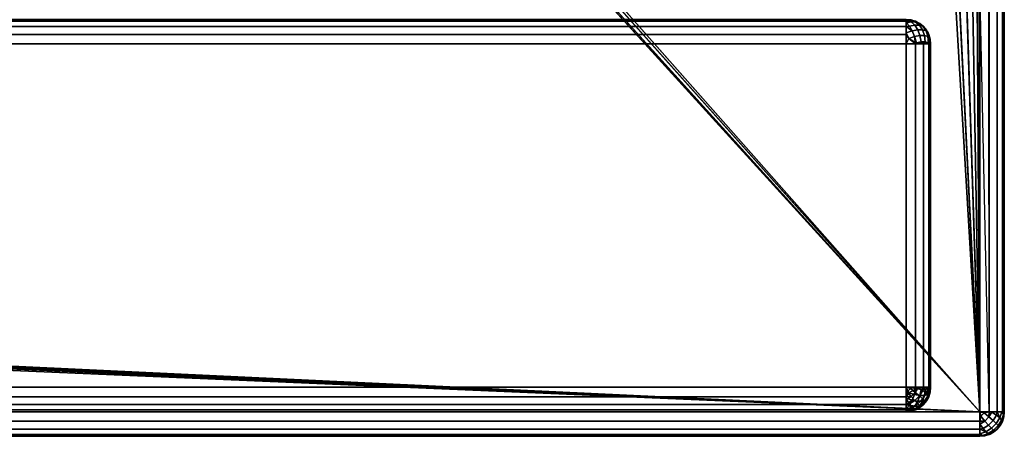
# Model space of a CAD drawing. Header units: millimetres. Extents: x -10 to 414, y -927 to 10.
# Tile 10 of 17: x 360 to 400, y -900 to -883. Entities that reach past the tile are written whole.
import ezdxf

# ---------------------------------------------------------------- set-up
doc = ezdxf.new("R2010")
doc.units = ezdxf.units.MM
doc.header["$MEASUREMENT"] = 0
for name, color, linetype, lineweight in [('0 Misc', 7, 'Continuous', 35), ('10 Raster Images', 7, 'Continuous', 35), ('5 Hatches', 7, 'Continuous', 35)]:
    doc.layers.add(name, color=color, linetype=linetype, lineweight=lineweight)

msp = doc.modelspace()

# ---------------------------------------------------------------- linework, layer by layer
at = {"layer": '0 Misc', "color": 160, "linetype": 'Continuous', "lineweight": 25}
for p, q in [((399, -1, 720), (399, -899, 720)), ((400, -1, 699), (400, -899, 699)), ((400, -899, 719), (400, -1, 719)), ((399, -899, 698), (16.988, -881.156, 698)), ((399, -899, 698), (17, -881, 698)), ((399, -899, 698), (398.988, -881.156, 698)), ((399, -899, 698), (399, -881, 698)), ((399, -899, 698), (16.707, -881.707, 698)), ((399, -899, 698), (16.891, -881.454, 698)), ((399, -899, 698), (383.293, -881.707, 698)), ((399, -899, 698), (398.707, -881.707, 698)), ((399, -899, 698), (398.891, -881.454, 698)), ((399, -899, 698), (2, -882, 698)), ((399, -899, 698), (16, -882, 698)), ((399, -899, 698), (16.156, -881.988, 698)), ((399, -899, 698), (16.454, -881.891, 698)), ((399, -899, 698), (383.546, -881.891, 698)), ((399, -899, 698), (383.844, -881.988, 698)), ((399, -899, 698), (384, -882, 698)), ((399, -899, 698), (398, -882, 698)), ((399, -899, 698), (398.156, -881.988, 698)), ((399, -899, 698), (398.454, -881.891, 698)), ((396, -884, 12.5), (4, -884, 12.5)), ((4, -884, 695), (396, -884, 695)), ((396, -898, 12.5), (396, -884, 12.5)), ((396, -884, 695), (396, -898, 695)), ((397, -898, 694), (397, -884, 694)), ((397, -884, 694), (397, -884, 13.5)), ((397, -884, 13.5), (397, -898, 13.5)), ((4, -898, 12.5), (396, -898, 12.5)), ((396, -898, 695), (4, -898, 695)), ((397, -898, 13.5), (397, -898, 694)), ((1, -899, 698), (399, -899, 698)), ((399, -899, 720), (1, -899, 720)), ((396, -899, 13.5), (4, -899, 13.5)), ((4, -899, 694), (396, -899, 694)), ((195, -899, 579), (396, -899, 694)), ((200, -899, 259), (396, -899, 694)), ((201.359, -899, 258.785), (396, -899, 694)), ((202.585, -899, 258.16), (396, -899, 694)), ((202.585, -899, 571.84), (396, -899, 694)), ((203.558, -899, 257.187), (396, -899, 694)), ((203.558, -899, 572.813), (396, -899, 694)), ((203.951, -899, 256.534), (396, -899, 694)), ((203.951, -899, 573.466), (396, -899, 694)), ((204.283, -899, 255.779), (396, -899, 694)), ((204.495, -899, 574.81), (396, -899, 694)), ((204.554, -899, 255), (396, -899, 13.5)), ((204.554, -899, 255), (396, -899, 694)), ((205, -899, 578), (396, -899, 694)), ((205, -899, 579), (396, -899, 694)), ((396, -899, 694), (396, -899, 13.5)), ((400, -899, 699), (400, -899, 719)), ((1, -900, 719), (399, -900, 719)), ((399, -900, 699), (1, -900, 699)), ((399, -900, 719), (399, -900, 699))]:
    msp.add_line(p, q, dxfattribs=at).dxf.unprotected_set("ltscale", 0)
at = {"layer": '0 Misc', "color": 160, "linetype": 'Continuous', "lineweight": 25, "extrusion": (-1, 0, 0)}
for centre, start, end in [((884, 694, -396), 90, 180), ((898, 694, -396), 0, 90), ((899, 699, -399), 270, 0), ((899, 719, -399), 0, 90)]:
    msp.add_arc(centre, 1, start, end, dxfattribs=at).dxf.unprotected_set("ltscale", 0)
at = {"layer": '0 Misc', "color": 160, "linetype": 'Continuous', "lineweight": 25, "extrusion": (0, 0, -1)}
for centre, start, end in [((-396, -884, -694), 90, 180), ((-396, -898, -694), 180, 270), ((-399, -899, -699), 180, 270)]:
    msp.add_arc(centre, 1, start, end, dxfattribs=at).dxf.unprotected_set("ltscale", 0)
at = {"layer": '0 Misc', "color": 160, "linetype": 'Continuous', "lineweight": 25}
for centre, start, end in [((396, -884, 13.5), 0, 90), ((396, -898, 13.5), 270, 0), ((399, -899, 719), 270, 0)]:
    msp.add_arc(centre, 1, start, end, dxfattribs=at).dxf.unprotected_set("ltscale", 0)
at = {"layer": '0 Misc', "color": 160, "linetype": 'Continuous', "lineweight": 25, "extrusion": (-1, 0, 5.68434e-14)}
for centre, start, end in [((884, 13.5, -396), 180, 270), ((898, 13.5, -396), 270, 0)]:
    msp.add_arc(centre, 1, start, end, dxfattribs=at).dxf.unprotected_set("ltscale", 0)
at = {"layer": '0 Misc', "color": 160, "linetype": 'Continuous', "lineweight": 25, "extrusion": (0, 1, 0)}
for centre, start, end in [((-396, 13.5, -884), 180, 270), ((-396, 694, -884), 90, 180), ((-399, 699, -899), 180, 270), ((-399, 719, -899), 90, 180)]:
    msp.add_arc(centre, 1, start, end, dxfattribs=at).dxf.unprotected_set("ltscale", 0)
at = {"layer": '0 Misc', "color": 160, "linetype": 'Continuous', "lineweight": 25, "extrusion": (0, -1, 0)}
for centre, start, end in [((396, 13.5, 898), 270, 0), ((396, 694, 898), 0, 90)]:
    msp.add_arc(centre, 1, start, end, dxfattribs=at).dxf.unprotected_set("ltscale", 0)
at = {"layer": '0 Misc', "color": 7, "lineweight": 25}
for points, invisible_edges in [([(399, -1, 698), (399.383, -899, 698.076), (399, -2, 698)], 1), ([(399, -1, 698), (399.383, -1, 698.076), (399.383, -899, 698.076)], 12), ([(399, -1, 720), (399.383, -899, 719.924), (399.383, -1, 719.924)], 1), ([(399, -1, 720), (399, -899, 720), (399.383, -899, 719.924)], 12), ([(399.383, -899, 698.076), (399.707, -1, 698.293), (399.707, -899, 698.293)], 1), ([(399.383, -899, 698.076), (399.383, -1, 698.076), (399.707, -1, 698.293)], 12), ([(399.383, -1, 719.924), (399.707, -899, 719.707), (399.707, -1, 719.707)], 1), ([(399.383, -1, 719.924), (399.383, -899, 719.924), (399.707, -899, 719.707)], 12), ([(399.924, -1, 698.617), (399.707, -899, 698.293), (399.707, -1, 698.293)], 1), ([(399.924, -1, 698.617), (399.924, -899, 698.617), (399.707, -899, 698.293)], 12), ([(399.707, -1, 719.707), (399.924, -899, 719.383), (399.924, -1, 719.383)], 1), ([(399.707, -1, 719.707), (399.707, -899, 719.707), (399.924, -899, 719.383)], 12), ([(400, -1, 699), (399.924, -899, 698.617), (399.924, -1, 698.617)], 1), ([(400, -1, 699), (400, -899, 699), (399.924, -899, 698.617)], 12), ([(400, -899, 719), (399.924, -1, 719.383), (399.924, -899, 719.383)], 1), ([(400, -899, 719), (400, -1, 719), (399.924, -1, 719.383)], 12), ([(400, -899, 719), (400, -1, 699), (400, -1, 719)], 1), ([(400, -899, 719), (400, -899, 699), (400, -1, 699)], 12), ([(399.383, -899, 698.076), (399, -881, 698), (399, -2, 698)], 12), ([(399.383, -899, 698.076), (399, -899, 698), (399, -881, 698)], 12), ([(396, -883, 694), (4, -883.076, 694.383), (396, -883.076, 694.383)], 1), ([(396, -883, 694), (4, -883, 694), (4, -883.076, 694.383)], 12), ([(4, -883, 13.5), (396, -883.076, 13.117), (4, -883.076, 13.117)], 1), ([(4, -883, 13.5), (396, -883, 13.5), (396, -883.076, 13.117)], 12), ([(396, -883, 13.5), (396.383, -883.076, 694), (396.383, -883.076, 13.5)], 1), ([(396, -883, 13.5), (396, -883, 694), (396.383, -883.076, 694)], 12), ([(4, -883.293, 694.707), (396, -883.076, 694.383), (4, -883.076, 694.383)], 1), ([(4, -883.293, 694.707), (396, -883.293, 694.707), (396, -883.076, 694.383)], 12), ([(396, -883.293, 12.793), (4, -883.076, 13.117), (396, -883.076, 13.117)], 1), ([(396, -883.293, 12.793), (4, -883.293, 12.793), (4, -883.076, 13.117)], 12), ([(4, -883.617, 694.924), (396, -883.293, 694.707), (4, -883.293, 694.707)], 1), ([(4, -883.617, 694.924), (396, -883.617, 694.924), (396, -883.293, 694.707)], 12), ([(396, -883.617, 12.576), (4, -883.293, 12.793), (396, -883.293, 12.793)], 1), ([(396, -883.617, 12.576), (4, -883.617, 12.576), (4, -883.293, 12.793)], 12), ([(396.01, -883.133, 694.498), (396.354, -883.236, 694.54), (396.208, -883.096, 694.375)], 1), ([(396.208, -883.096, 13.125), (396.134, -883.277, 12.822), (396.01, -883.133, 13.002)], 1), ([(396.01, -883.133, 694.498), (396.134, -883.277, 694.678), (396.354, -883.236, 694.54)], 12), ([(396.375, -883.096, 694.208), (396.048, -883.018, 694.184), (396.208, -883.096, 694.375)], 1), ([(396.375, -883.096, 694.208), (396.184, -883.018, 694.048), (396.048, -883.018, 694.184)], 12), ([(396.208, -883.096, 13.125), (396.048, -883.018, 13.316), (396.184, -883.018, 13.452)], 12), ([(396.208, -883.096, 13.125), (396.354, -883.236, 12.96), (396.134, -883.277, 12.822)], 12), ([(396.134, -883.277, 694.678), (396.476, -883.428, 694.668), (396.354, -883.236, 694.54)], 1), ([(396.354, -883.236, 12.96), (396.248, -883.47, 12.689), (396.134, -883.277, 12.822)], 1), ([(396.134, -883.277, 694.678), (396.248, -883.47, 694.811), (396.476, -883.428, 694.668)], 12), ([(396.208, -883.096, 13.125), (396.184, -883.018, 13.452), (396.375, -883.096, 13.292)], 1), ([(396.375, -883.096, 694.208), (396.208, -883.096, 694.375), (396.354, -883.236, 694.54)], 12), ([(396.208, -883.096, 13.125), (396.54, -883.236, 13.146), (396.354, -883.236, 12.96)], 1), ([(396.208, -883.096, 13.125), (396.375, -883.096, 13.292), (396.54, -883.236, 13.146)], 12), ([(396.354, -883.236, 12.96), (396.476, -883.428, 12.832), (396.248, -883.47, 12.689)], 12), ([(396.375, -883.096, 694.208), (396.354, -883.236, 694.54), (396.54, -883.236, 694.354)], 1), ([(396.54, -883.236, 694.354), (396.354, -883.236, 694.54), (396.476, -883.428, 694.668)], 12), ([(396.354, -883.236, 12.96), (396.668, -883.428, 13.024), (396.476, -883.428, 12.832)], 1), ([(396.354, -883.236, 12.96), (396.54, -883.236, 13.146), (396.668, -883.428, 13.024)], 12), ([(396.375, -883.096, 694.208), (396.678, -883.277, 694.134), (396.498, -883.133, 694.01)], 1), ([(396.375, -883.096, 694.208), (396.54, -883.236, 694.354), (396.678, -883.277, 694.134)], 12), ([(396.498, -883.133, 13.489), (396.54, -883.236, 13.146), (396.375, -883.096, 13.292)], 1), ([(396.707, -883.293, 694), (396.383, -883.076, 13.5), (396.383, -883.076, 694)], 1), ([(396.707, -883.293, 694), (396.707, -883.293, 13.5), (396.383, -883.076, 13.5)], 12), ([(396.54, -883.236, 694.354), (396.476, -883.428, 694.668), (396.668, -883.428, 694.476)], 1), ([(396.498, -883.133, 13.489), (396.678, -883.277, 13.366), (396.54, -883.236, 13.146)], 12), ([(396.54, -883.236, 694.354), (396.811, -883.47, 694.248), (396.678, -883.277, 694.134)], 1), ([(396.54, -883.236, 694.354), (396.668, -883.428, 694.476), (396.811, -883.47, 694.248)], 12), ([(396.678, -883.277, 13.366), (396.668, -883.428, 13.024), (396.54, -883.236, 13.146)], 1), ([(396.678, -883.277, 13.366), (396.811, -883.47, 13.252), (396.668, -883.428, 13.024)], 12), ([(396.924, -883.617, 694), (396.707, -883.293, 13.5), (396.707, -883.293, 694)], 1), ([(396.924, -883.617, 694), (396.924, -883.617, 13.5), (396.707, -883.293, 13.5)], 12), ([(4, -884, 695), (396, -883.617, 694.924), (4, -883.617, 694.924)], 1), ([(4, -884, 695), (396, -884, 695), (396, -883.617, 694.924)], 12), ([(396, -884, 12.5), (4, -883.617, 12.576), (396, -883.617, 12.576)], 1), ([(396, -884, 12.5), (4, -884, 12.5), (4, -883.617, 12.576)], 12), ([(396.345, -883.7, 694.889), (396.248, -883.47, 694.811), (396.002, -883.552, 694.894)], 12), ([(396.248, -883.47, 12.689), (396.107, -883.779, 12.531), (396.002, -883.552, 12.606)], 1), ([(396.345, -883.7, 694.889), (396.002, -883.552, 694.894), (396.107, -883.779, 694.969)], 1), ([(396.248, -883.47, 12.689), (396.345, -883.7, 12.611), (396.107, -883.779, 12.531)], 12), ([(396.248, -883.47, 694.811), (396.565, -883.659, 694.751), (396.476, -883.428, 694.668)], 1), ([(396.248, -883.47, 12.689), (396.476, -883.428, 12.832), (396.565, -883.659, 12.749)], 12), ([(396.248, -883.47, 694.811), (396.345, -883.7, 694.889), (396.565, -883.659, 694.751)], 12), ([(396.248, -883.47, 12.689), (396.565, -883.659, 12.749), (396.345, -883.7, 12.611)], 1), ([(396.616, -883.913, 694.783), (396.565, -883.659, 694.751), (396.345, -883.7, 694.889)], 12), ([(396.419, -883.95, 12.593), (396.345, -883.7, 12.611), (396.565, -883.659, 12.749)], 12), ([(396.616, -883.913, 694.783), (396.345, -883.7, 694.889), (396.419, -883.95, 694.907)], 1), ([(396.419, -883.95, 12.593), (396.565, -883.659, 12.749), (396.616, -883.913, 12.717)], 1), ([(396.565, -883.659, 694.751), (396.668, -883.428, 694.476), (396.476, -883.428, 694.668)], 1), ([(396.751, -883.659, 12.935), (396.476, -883.428, 12.832), (396.668, -883.428, 13.024)], 1), ([(396.751, -883.659, 12.935), (396.565, -883.659, 12.749), (396.476, -883.428, 12.832)], 12), ([(396.565, -883.659, 694.751), (396.751, -883.659, 694.565), (396.668, -883.428, 694.476)], 12), ([(396.565, -883.659, 694.751), (396.783, -883.913, 694.616), (396.751, -883.659, 694.565)], 1), ([(396.565, -883.659, 694.751), (396.616, -883.913, 694.783), (396.783, -883.913, 694.616)], 12), ([(396.751, -883.659, 12.935), (396.616, -883.913, 12.717), (396.565, -883.659, 12.749)], 1), ([(396.751, -883.659, 12.935), (396.783, -883.913, 12.884), (396.616, -883.913, 12.717)], 12), ([(396.811, -883.47, 694.248), (396.668, -883.428, 694.476), (396.751, -883.659, 694.565)], 12), ([(396.811, -883.47, 13.252), (396.751, -883.659, 12.935), (396.668, -883.428, 13.024)], 1), ([(396.811, -883.47, 694.248), (396.751, -883.659, 694.565), (396.889, -883.7, 694.345)], 1), ([(396.811, -883.47, 13.252), (396.889, -883.7, 13.155), (396.751, -883.659, 12.935)], 12), ([(396.907, -883.95, 694.419), (396.751, -883.659, 694.565), (396.783, -883.913, 694.616)], 1), ([(396.907, -883.95, 694.419), (396.889, -883.7, 694.345), (396.751, -883.659, 694.565)], 12), ([(396.783, -883.913, 12.884), (396.751, -883.659, 12.935), (396.889, -883.7, 13.155)], 12), ([(396.783, -883.913, 12.884), (396.889, -883.7, 13.155), (396.907, -883.95, 13.081)], 1), ([(396.811, -883.47, 694.248), (396.969, -883.779, 694.107), (396.894, -883.552, 694.002)], 1), ([(396.811, -883.47, 694.248), (396.889, -883.7, 694.345), (396.969, -883.779, 694.107)], 12), ([(396.889, -883.7, 13.155), (396.811, -883.47, 13.252), (396.894, -883.552, 13.498)], 12), ([(396.889, -883.7, 13.155), (396.894, -883.552, 13.498), (396.969, -883.779, 13.393)], 1), ([(397, -884, 694), (396.924, -883.617, 13.5), (396.924, -883.617, 694)], 1), ([(397, -884, 694), (397, -884, 13.5), (396.924, -883.617, 13.5)], 12), ([(4, -898, 12.5), (396, -884, 12.5), (396, -898, 12.5)], 1), ([(4, -898, 12.5), (4, -884, 12.5), (396, -884, 12.5)], 12), ([(396, -898, 695), (4, -884, 695), (4, -898, 695)], 1), ([(396, -898, 695), (396, -884, 695), (4, -884, 695)], 12), ([(396, -898, 12.5), (396.383, -884, 12.576), (396.383, -898, 12.576)], 1), ([(396, -898, 12.5), (396, -884, 12.5), (396.383, -884, 12.576)], 12), ([(396, -884, 695), (396.383, -898, 694.924), (396.383, -884, 694.924)], 1), ([(396, -884, 695), (396, -898, 695), (396.383, -898, 694.924)], 12), ([(396.383, -898, 12.576), (396.707, -884, 12.793), (396.707, -898, 12.793)], 1), ([(396.383, -898, 12.576), (396.383, -884, 12.576), (396.707, -884, 12.793)], 12), ([(396.707, -898, 694.707), (396.383, -884, 694.924), (396.383, -898, 694.924)], 1), ([(396.707, -898, 694.707), (396.707, -884, 694.707), (396.383, -884, 694.924)], 12), ([(396.707, -898, 12.793), (396.924, -884, 13.117), (396.924, -898, 13.117)], 1), ([(396.707, -898, 12.793), (396.707, -884, 12.793), (396.924, -884, 13.117)], 12), ([(396.924, -898, 694.383), (396.707, -884, 694.707), (396.707, -898, 694.707)], 1), ([(396.924, -898, 694.383), (396.924, -884, 694.383), (396.707, -884, 694.707)], 12), ([(397, -884, 13.5), (396.924, -898, 13.117), (396.924, -884, 13.117)], 1), ([(397, -884, 13.5), (397, -898, 13.5), (396.924, -898, 13.117)], 12), ([(397, -898, 694), (396.924, -884, 694.383), (396.924, -898, 694.383)], 1), ([(397, -898, 694), (397, -884, 694), (396.924, -884, 694.383)], 12), ([(397, -898, 13.5), (397, -884, 694), (397, -898, 694)], 1), ([(397, -898, 13.5), (397, -884, 13.5), (397, -884, 694)], 12), ([(396, -898, 695), (4, -898.383, 694.924), (396, -898.383, 694.924)], 1), ([(396, -898, 695), (4, -898, 695), (4, -898.383, 694.924)], 12), ([(4, -898, 12.5), (396, -898.383, 12.576), (4, -898.383, 12.576)], 1), ([(4, -898, 12.5), (396, -898, 12.5), (396, -898.383, 12.576)], 12), ([(396.248, -898.53, 694.811), (396.107, -898.221, 694.969), (396.002, -898.448, 694.894)], 1), ([(396.208, -898.375, 12.596), (396.048, -898.184, 12.518), (396.184, -898.048, 12.518)], 12), ([(396.248, -898.53, 694.811), (396.345, -898.3, 694.889), (396.107, -898.221, 694.969)], 12), ([(396.208, -898.375, 12.596), (396.184, -898.048, 12.518), (396.375, -898.208, 12.596)], 1), ([(396.354, -898.54, 12.736), (396.208, -898.375, 12.596), (396.375, -898.208, 12.596)], 12), ([(396.419, -898.05, 694.907), (396.345, -898.3, 694.889), (396.565, -898.341, 694.751)], 12), ([(396.354, -898.54, 12.736), (396.375, -898.208, 12.596), (396.54, -898.354, 12.736)], 1), ([(396.54, -898.354, 12.736), (396.375, -898.208, 12.596), (396.498, -898.01, 12.633)], 12), ([(396.419, -898.05, 694.907), (396.565, -898.341, 694.751), (396.616, -898.087, 694.783)], 1), ([(396.54, -898.354, 12.736), (396.498, -898.01, 12.633), (396.678, -898.134, 12.777)], 1), ([(396.668, -898.476, 12.928), (396.54, -898.354, 12.736), (396.678, -898.134, 12.777)], 12), ([(396.616, -898.087, 694.783), (396.565, -898.341, 694.751), (396.751, -898.341, 694.565)], 12), ([(396.616, -898.087, 694.783), (396.751, -898.341, 694.565), (396.783, -898.087, 694.616)], 1), ([(396.668, -898.476, 12.928), (396.678, -898.134, 12.777), (396.811, -898.248, 12.97)], 1), ([(396.783, -898.087, 694.616), (396.751, -898.341, 694.565), (396.889, -898.3, 694.345)], 12), ([(396.783, -898.087, 694.616), (396.889, -898.3, 694.345), (396.907, -898.05, 694.419)], 1), ([(396.894, -898.002, 13.052), (396.889, -898.345, 13.2), (396.811, -898.248, 12.97)], 1), ([(396.894, -898.002, 13.052), (396.969, -898.107, 13.279), (396.889, -898.345, 13.2)], 12), ([(396.894, -898.448, 694.002), (396.969, -898.221, 694.107), (396.889, -898.3, 694.345)], 12), ([(397, -898, 13.5), (396.924, -898.383, 694), (396.924, -898.383, 13.5)], 1), ([(397, -898, 13.5), (397, -898, 694), (396.924, -898.383, 694)], 12), ([(4, -898.707, 694.707), (396, -898.383, 694.924), (4, -898.383, 694.924)], 1), ([(4, -898.707, 694.707), (396, -898.707, 694.707), (396, -898.383, 694.924)], 12), ([(396, -898.707, 12.793), (4, -898.383, 12.576), (396, -898.383, 12.576)], 1), ([(396, -898.707, 12.793), (4, -898.707, 12.793), (4, -898.383, 12.576)], 12), ([(396.208, -898.375, 12.596), (396.134, -898.678, 12.777), (396.01, -898.498, 12.633)], 1), ([(396.208, -898.375, 12.596), (396.354, -898.54, 12.736), (396.134, -898.678, 12.777)], 12), ([(396.248, -898.53, 694.811), (396.134, -898.723, 694.678), (396.354, -898.764, 694.54)], 12), ([(396.354, -898.54, 12.736), (396.248, -898.811, 12.97), (396.134, -898.678, 12.777)], 1), ([(396.565, -898.341, 694.751), (396.345, -898.3, 694.889), (396.248, -898.53, 694.811)], 12), ([(396.565, -898.341, 694.751), (396.248, -898.53, 694.811), (396.476, -898.572, 694.668)], 1), ([(396.248, -898.53, 694.811), (396.354, -898.764, 694.54), (396.476, -898.572, 694.668)], 1), ([(396.354, -898.54, 12.736), (396.476, -898.668, 12.928), (396.248, -898.811, 12.97)], 12), ([(396.476, -898.668, 12.928), (396.354, -898.54, 12.736), (396.54, -898.354, 12.736)], 12), ([(396.354, -898.764, 694.54), (396.668, -898.572, 694.476), (396.476, -898.572, 694.668)], 1), ([(396.354, -898.764, 694.54), (396.54, -898.764, 694.354), (396.668, -898.572, 694.476)], 12), ([(396.751, -898.341, 694.565), (396.476, -898.572, 694.668), (396.668, -898.572, 694.476)], 1), ([(396.751, -898.341, 694.565), (396.565, -898.341, 694.751), (396.476, -898.572, 694.668)], 12), ([(396.476, -898.668, 12.928), (396.54, -898.354, 12.736), (396.668, -898.476, 12.928)], 1), ([(396.565, -898.751, 13.159), (396.476, -898.668, 12.928), (396.668, -898.476, 12.928)], 12), ([(396.678, -898.723, 694.134), (396.668, -898.572, 694.476), (396.54, -898.764, 694.354)], 1), ([(396.565, -898.751, 13.159), (396.668, -898.476, 12.928), (396.751, -898.565, 13.159)], 1), ([(396.751, -898.565, 13.159), (396.616, -898.783, 13.413), (396.565, -898.751, 13.159)], 1), ([(396.751, -898.565, 13.159), (396.783, -898.616, 13.413), (396.616, -898.783, 13.413)], 12), ([(396.668, -898.476, 12.928), (396.811, -898.248, 12.97), (396.889, -898.345, 13.2)], 12), ([(396.668, -898.572, 694.476), (396.889, -898.3, 694.345), (396.751, -898.341, 694.565)], 1), ([(396.668, -898.572, 694.476), (396.811, -898.53, 694.248), (396.889, -898.3, 694.345)], 12), ([(396.668, -898.476, 12.928), (396.889, -898.345, 13.2), (396.751, -898.565, 13.159)], 1), ([(396.678, -898.723, 694.134), (396.811, -898.53, 694.248), (396.668, -898.572, 694.476)], 12), ([(396.707, -898.707, 694), (396.924, -898.383, 13.5), (396.924, -898.383, 694)], 1), ([(396.707, -898.707, 694), (396.707, -898.707, 13.5), (396.924, -898.383, 13.5)], 12), ([(396.889, -898.345, 13.2), (396.783, -898.616, 13.413), (396.751, -898.565, 13.159)], 1), ([(396.889, -898.345, 13.2), (396.907, -898.419, 13.45), (396.783, -898.616, 13.413)], 12), ([(396.894, -898.448, 694.002), (396.889, -898.3, 694.345), (396.811, -898.53, 694.248)], 1), ([(1, -899, 698), (399, -899.383, 698.076), (1, -899.383, 698.076)], 1), ([(1, -899, 698), (399, -899, 698), (399, -899.383, 698.076)], 12), ([(399, -899, 720), (1, -899.383, 719.924), (399, -899.383, 719.924)], 1), ([(399, -899, 720), (1, -899, 720), (1, -899.383, 719.924)], 12), ([(4, -898.924, 694.383), (396, -898.707, 694.707), (4, -898.707, 694.707)], 1), ([(4, -898.924, 694.383), (396, -898.924, 694.383), (396, -898.707, 694.707)], 12), ([(396, -898.924, 13.117), (4, -898.707, 12.793), (396, -898.707, 12.793)], 1), ([(396, -898.924, 13.117), (4, -898.924, 13.117), (4, -898.707, 12.793)], 12), ([(4, -899, 694), (396, -898.924, 694.383), (4, -898.924, 694.383)], 1), ([(4, -899, 694), (396, -899, 694), (396, -898.924, 694.383)], 12), ([(396, -899, 13.5), (4, -898.924, 13.117), (396, -898.924, 13.117)], 1), ([(396, -899, 13.5), (4, -899, 13.5), (4, -898.924, 13.117)], 12), ([(396, -899, 694), (396.383, -898.924, 13.5), (396.383, -898.924, 694)], 1), ([(396, -899, 694), (396, -899, 13.5), (396.383, -898.924, 13.5)], 12), ([(396.248, -898.811, 12.97), (396.107, -898.969, 13.279), (396.002, -898.894, 13.052)], 1), ([(396.208, -898.904, 694.375), (396.134, -898.723, 694.678), (396.01, -898.867, 694.498)], 1), ([(396.208, -898.904, 694.375), (396.048, -898.982, 694.184), (396.184, -898.982, 694.048)], 12), ([(396.248, -898.811, 12.97), (396.345, -898.889, 13.2), (396.107, -898.969, 13.279)], 12), ([(396.208, -898.904, 694.375), (396.354, -898.764, 694.54), (396.134, -898.723, 694.678)], 12), ([(396.208, -898.904, 694.375), (396.184, -898.982, 694.048), (396.375, -898.904, 694.208)], 1), ([(396.208, -898.904, 694.375), (396.54, -898.764, 694.354), (396.354, -898.764, 694.54)], 1), ([(396.208, -898.904, 694.375), (396.375, -898.904, 694.208), (396.54, -898.764, 694.354)], 12), ([(396.345, -898.889, 13.2), (396.248, -898.811, 12.97), (396.476, -898.668, 12.928)], 12), ([(396.345, -898.889, 13.2), (396.476, -898.668, 12.928), (396.565, -898.751, 13.159)], 1), ([(396.565, -898.751, 13.159), (396.419, -898.907, 13.45), (396.345, -898.889, 13.2)], 1), ([(396.498, -898.867, 694.01), (396.54, -898.764, 694.354), (396.375, -898.904, 694.208)], 1), ([(396.383, -898.924, 694), (396.707, -898.707, 13.5), (396.707, -898.707, 694)], 1), ([(396.383, -898.924, 694), (396.383, -898.924, 13.5), (396.707, -898.707, 13.5)], 12), ([(396.565, -898.751, 13.159), (396.616, -898.783, 13.413), (396.419, -898.907, 13.45)], 12), ([(396.498, -898.867, 694.01), (396.678, -898.723, 694.134), (396.54, -898.764, 694.354)], 12), ([(399.498, -899.01, 698.133), (399.54, -899.354, 698.236), (399.375, -899.208, 698.096)], 1), ([(399.375, -899.208, 719.904), (399.678, -899.134, 719.723), (399.498, -899.01, 719.867)], 1), ([(399.498, -899.01, 698.133), (399.678, -899.134, 698.277), (399.54, -899.354, 698.236)], 12), ([(399.889, -899.345, 698.7), (399.811, -899.248, 698.47), (399.894, -899.002, 698.552)], 12), ([(399.811, -899.248, 719.53), (399.969, -899.107, 719.221), (399.894, -899.002, 719.448)], 1), ([(399.889, -899.345, 698.7), (399.894, -899.002, 698.552), (399.969, -899.107, 698.779)], 1), ([(400, -899, 699), (399.924, -899.383, 719), (399.924, -899.383, 699)], 1), ([(400, -899, 699), (400, -899, 719), (399.924, -899.383, 719)], 12), ([(399, -899.707, 698.293), (1, -899.383, 698.076), (399, -899.383, 698.076)], 1), ([(399, -899.707, 698.293), (1, -899.707, 698.293), (1, -899.383, 698.076)], 12), ([(399, -899.383, 719.924), (1, -899.707, 719.707), (399, -899.707, 719.707)], 1), ([(399, -899.383, 719.924), (1, -899.383, 719.924), (1, -899.707, 719.707)], 12), ([(399.208, -899.375, 698.096), (399.134, -899.678, 698.277), (399.01, -899.498, 698.133)], 1), ([(399.01, -899.498, 719.867), (399.354, -899.54, 719.764), (399.208, -899.375, 719.904)], 1), ([(399.208, -899.375, 698.096), (399.048, -899.184, 698.018), (399.184, -899.048, 698.018)], 12), ([(399.375, -899.208, 719.904), (399.184, -899.048, 719.982), (399.048, -899.184, 719.982)], 12), ([(399.375, -899.208, 719.904), (399.048, -899.184, 719.982), (399.208, -899.375, 719.904)], 1), ([(399.208, -899.375, 698.096), (399.354, -899.54, 698.236), (399.134, -899.678, 698.277)], 12), ([(399.208, -899.375, 698.096), (399.184, -899.048, 698.018), (399.375, -899.208, 698.096)], 1), ([(399.208, -899.375, 698.096), (399.375, -899.208, 698.096), (399.54, -899.354, 698.236)], 12), ([(399.375, -899.208, 719.904), (399.208, -899.375, 719.904), (399.354, -899.54, 719.764)], 12), ([(399.208, -899.375, 698.096), (399.54, -899.354, 698.236), (399.354, -899.54, 698.236)], 1), ([(399.375, -899.208, 719.904), (399.354, -899.54, 719.764), (399.54, -899.354, 719.764)], 1), ([(399.354, -899.54, 698.236), (399.54, -899.354, 698.236), (399.668, -899.476, 698.428)], 12), ([(399.54, -899.354, 719.764), (399.354, -899.54, 719.764), (399.476, -899.668, 719.572)], 12), ([(399.375, -899.208, 719.904), (399.54, -899.354, 719.764), (399.678, -899.134, 719.723)], 12), ([(399.54, -899.354, 719.764), (399.476, -899.668, 719.572), (399.668, -899.476, 719.572)], 1), ([(399.678, -899.134, 698.277), (399.668, -899.476, 698.428), (399.54, -899.354, 698.236)], 1), ([(399.811, -899.248, 719.53), (399.678, -899.134, 719.723), (399.54, -899.354, 719.764)], 12), ([(399.811, -899.248, 719.53), (399.54, -899.354, 719.764), (399.668, -899.476, 719.572)], 1), ([(399.678, -899.134, 698.277), (399.811, -899.248, 698.47), (399.668, -899.476, 698.428)], 12), ([(399.811, -899.248, 698.47), (399.751, -899.565, 698.659), (399.668, -899.476, 698.428)], 1), ([(399.751, -899.565, 719.341), (399.811, -899.248, 719.53), (399.668, -899.476, 719.572)], 1), ([(399.707, -899.707, 719), (399.924, -899.383, 699), (399.924, -899.383, 719)], 1), ([(399.707, -899.707, 719), (399.707, -899.707, 699), (399.924, -899.383, 699)], 12), ([(399.811, -899.248, 698.47), (399.889, -899.345, 698.7), (399.751, -899.565, 698.659)], 12), ([(399.751, -899.565, 719.341), (399.889, -899.345, 719.3), (399.811, -899.248, 719.53)], 12), ([(399.783, -899.616, 698.913), (399.751, -899.565, 698.659), (399.889, -899.345, 698.7)], 12), ([(399.907, -899.419, 719.05), (399.889, -899.345, 719.3), (399.751, -899.565, 719.341)], 12), ([(399.907, -899.419, 719.05), (399.751, -899.565, 719.341), (399.783, -899.616, 719.087)], 1), ([(399.783, -899.616, 698.913), (399.889, -899.345, 698.7), (399.907, -899.419, 698.95)], 1), ([(399.811, -899.248, 719.53), (399.889, -899.345, 719.3), (399.969, -899.107, 719.221)], 12), ([(399, -899.924, 698.617), (1, -899.707, 698.293), (399, -899.707, 698.293)], 1), ([(399, -899.924, 698.617), (1, -899.924, 698.617), (1, -899.707, 698.293)], 12), ([(399, -899.707, 719.707), (1, -899.924, 719.383), (399, -899.924, 719.383)], 1), ([(399, -899.707, 719.707), (1, -899.707, 719.707), (1, -899.924, 719.383)], 12), ([(399.248, -899.811, 698.47), (399.107, -899.969, 698.779), (399.002, -899.894, 698.552)], 1), ([(399.002, -899.894, 719.448), (399.345, -899.889, 719.3), (399.248, -899.811, 719.53)], 1), ([(399.01, -899.498, 719.867), (399.134, -899.678, 719.723), (399.354, -899.54, 719.764)], 12), ([(399.248, -899.811, 698.47), (399.345, -899.889, 698.7), (399.107, -899.969, 698.779)], 12), ([(399.354, -899.54, 698.236), (399.248, -899.811, 698.47), (399.134, -899.678, 698.277)], 1), ([(399.134, -899.678, 719.723), (399.476, -899.668, 719.572), (399.354, -899.54, 719.764)], 1), ([(399.134, -899.678, 719.723), (399.248, -899.811, 719.53), (399.476, -899.668, 719.572)], 12), ([(399.354, -899.54, 698.236), (399.476, -899.668, 698.428), (399.248, -899.811, 698.47)], 12), ([(399.248, -899.811, 698.47), (399.476, -899.668, 698.428), (399.565, -899.751, 698.659)], 12), ([(399.476, -899.668, 719.572), (399.248, -899.811, 719.53), (399.345, -899.889, 719.3)], 12), ([(399.248, -899.811, 698.47), (399.565, -899.751, 698.659), (399.345, -899.889, 698.7)], 1), ([(399.476, -899.668, 719.572), (399.345, -899.889, 719.3), (399.565, -899.751, 719.341)], 1), ([(399.419, -899.907, 698.95), (399.345, -899.889, 698.7), (399.565, -899.751, 698.659)], 12), ([(399.616, -899.783, 719.087), (399.565, -899.751, 719.341), (399.345, -899.889, 719.3)], 12), ([(399.616, -899.783, 719.087), (399.345, -899.889, 719.3), (399.419, -899.907, 719.05)], 1), ([(399.354, -899.54, 698.236), (399.668, -899.476, 698.428), (399.476, -899.668, 698.428)], 1), ([(399.383, -899.924, 719), (399.707, -899.707, 699), (399.707, -899.707, 719)], 1), ([(399.383, -899.924, 719), (399.383, -899.924, 699), (399.707, -899.707, 699)], 12), ([(399.419, -899.907, 698.95), (399.565, -899.751, 698.659), (399.616, -899.783, 698.913)], 1), ([(399.751, -899.565, 698.659), (399.476, -899.668, 698.428), (399.668, -899.476, 698.428)], 1), ([(399.565, -899.751, 719.341), (399.668, -899.476, 719.572), (399.476, -899.668, 719.572)], 1), ([(399.751, -899.565, 698.659), (399.565, -899.751, 698.659), (399.476, -899.668, 698.428)], 12), ([(399.565, -899.751, 719.341), (399.751, -899.565, 719.341), (399.668, -899.476, 719.572)], 12), ([(399.751, -899.565, 698.659), (399.616, -899.783, 698.913), (399.565, -899.751, 698.659)], 1), ([(399.783, -899.616, 719.087), (399.751, -899.565, 719.341), (399.565, -899.751, 719.341)], 12), ([(399.783, -899.616, 719.087), (399.565, -899.751, 719.341), (399.616, -899.783, 719.087)], 1), ([(399.751, -899.565, 698.659), (399.783, -899.616, 698.913), (399.616, -899.783, 698.913)], 12), ([(399, -900, 699), (1, -899.924, 698.617), (399, -899.924, 698.617)], 1), ([(399, -900, 699), (1, -900, 699), (1, -899.924, 698.617)], 12), ([(1, -900, 719), (399, -899.924, 719.383), (1, -899.924, 719.383)], 1), ([(1, -900, 719), (399, -900, 719), (399, -899.924, 719.383)], 12), ([(1, -900, 719), (399, -900, 699), (399, -900, 719)], 1), ([(1, -900, 719), (1, -900, 699), (399, -900, 699)], 12), ([(399, -900, 719), (399.383, -899.924, 699), (399.383, -899.924, 719)], 1), ([(399, -900, 719), (399, -900, 699), (399.383, -899.924, 699)], 12), ([(399.002, -899.894, 719.448), (399.107, -899.969, 719.221), (399.345, -899.889, 719.3)], 12)]:
    msp.add_3dface(points, dxfattribs=dict(at, invisible_edges=invisible_edges))
for points in [[(399, -899, 698), (16.891, -881.454, 698), (16.988, -881.156, 698)], [(399, -899, 698), (16.988, -881.156, 698), (17, -881, 698)], [(399, -899, 698), (17, -881, 698), (383.293, -881.707, 698)], [(399, -899, 698), (398.891, -881.454, 698), (398.988, -881.156, 698)], [(399, -899, 698), (398.988, -881.156, 698), (399, -881, 698)], [(399, -899, 698), (16.454, -881.891, 698), (16.707, -881.707, 698)], [(399, -899, 698), (16.707, -881.707, 698), (16.891, -881.454, 698)], [(399, -899, 698), (383.293, -881.707, 698), (383.546, -881.891, 698)], [(399, -899, 698), (398.454, -881.891, 698), (398.707, -881.707, 698)], [(399, -899, 698), (398.707, -881.707, 698), (398.891, -881.454, 698)], [(1, -899, 698), (2, -882, 698), (399, -899, 698)], [(399, -899, 698), (2, -882, 698), (16, -882, 698)], [(399, -899, 698), (16, -882, 698), (16.156, -881.988, 698)], [(399, -899, 698), (16.156, -881.988, 698), (16.454, -881.891, 698)], [(399, -899, 698), (383.546, -881.891, 698), (383.844, -881.988, 698)], [(399, -899, 698), (383.844, -881.988, 698), (384, -882, 698)], [(399, -899, 698), (384, -882, 698), (398, -882, 698)], [(399, -899, 698), (398, -882, 698), (398.156, -881.988, 698)], [(399, -899, 698), (398.156, -881.988, 698), (398.454, -881.891, 698)], [(396.383, -883.076, 694), (396, -883, 694), (396.184, -883.018, 694.048)], [(396.184, -883.018, 694.048), (396, -883, 694), (396.048, -883.018, 694.184)], [(396.048, -883.018, 694.184), (396, -883, 694), (396, -883.076, 694.383)], [(396, -883.076, 13.117), (396, -883, 13.5), (396.048, -883.018, 13.316)], [(396.048, -883.018, 13.316), (396, -883, 13.5), (396.184, -883.018, 13.452)], [(396.184, -883.018, 13.452), (396, -883, 13.5), (396.383, -883.076, 13.5)], [(396.208, -883.096, 694.375), (396.048, -883.018, 694.184), (396, -883.076, 694.383)], [(396.048, -883.018, 13.316), (396.208, -883.096, 13.125), (396, -883.076, 13.117)], [(396.208, -883.096, 694.375), (396, -883.076, 694.383), (396.01, -883.133, 694.498)], [(396, -883.293, 694.707), (396.01, -883.133, 694.498), (396, -883.076, 694.383)], [(396, -883.076, 13.117), (396.208, -883.096, 13.125), (396.01, -883.133, 13.002)], [(396, -883.076, 13.117), (396.01, -883.133, 13.002), (396, -883.293, 12.793)], [(396.01, -883.133, 694.498), (396, -883.293, 694.707), (396.134, -883.277, 694.678)], [(396.01, -883.133, 13.002), (396.134, -883.277, 12.822), (396, -883.293, 12.793)], [(396, -883.293, 694.707), (396.248, -883.47, 694.811), (396.134, -883.277, 694.678)], [(396.248, -883.47, 12.689), (396, -883.293, 12.793), (396.134, -883.277, 12.822)], [(396.248, -883.47, 694.811), (396, -883.293, 694.707), (396.002, -883.552, 694.894)], [(396.002, -883.552, 694.894), (396, -883.293, 694.707), (396, -883.617, 694.924)], [(396.002, -883.552, 12.606), (396, -883.617, 12.576), (396, -883.293, 12.793)], [(396.248, -883.47, 12.689), (396.002, -883.552, 12.606), (396, -883.293, 12.793)], [(396.184, -883.018, 694.048), (396.375, -883.096, 694.208), (396.383, -883.076, 694)], [(396.375, -883.096, 13.292), (396.184, -883.018, 13.452), (396.383, -883.076, 13.5)], [(396.383, -883.076, 694), (396.375, -883.096, 694.208), (396.498, -883.133, 694.01)], [(396.375, -883.096, 13.292), (396.383, -883.076, 13.5), (396.498, -883.133, 13.489)], [(396.383, -883.076, 694), (396.498, -883.133, 694.01), (396.707, -883.293, 694)], [(396.707, -883.293, 13.5), (396.498, -883.133, 13.489), (396.383, -883.076, 13.5)], [(396.498, -883.133, 694.01), (396.678, -883.277, 694.134), (396.707, -883.293, 694)], [(396.498, -883.133, 13.489), (396.707, -883.293, 13.5), (396.678, -883.277, 13.366)], [(396.811, -883.47, 694.248), (396.707, -883.293, 694), (396.678, -883.277, 694.134)], [(396.707, -883.293, 13.5), (396.811, -883.47, 13.252), (396.678, -883.277, 13.366)], [(396.894, -883.552, 694.002), (396.924, -883.617, 694), (396.707, -883.293, 694)], [(396.811, -883.47, 694.248), (396.894, -883.552, 694.002), (396.707, -883.293, 694)], [(396.811, -883.47, 13.252), (396.707, -883.293, 13.5), (396.894, -883.552, 13.498)], [(396.894, -883.552, 13.498), (396.707, -883.293, 13.5), (396.924, -883.617, 13.5)], [(396.002, -883.552, 694.894), (396, -883.617, 694.924), (396.107, -883.779, 694.969)], [(396.107, -883.779, 12.531), (396, -883.617, 12.576), (396.002, -883.552, 12.606)], [(396.107, -883.779, 694.969), (396, -883.617, 694.924), (396, -884, 695)], [(396, -884, 12.5), (396, -883.617, 12.576), (396.107, -883.779, 12.531)], [(396.383, -884, 694.924), (396.107, -883.779, 694.969), (396, -884, 695)], [(396, -884, 12.5), (396.107, -883.779, 12.531), (396.383, -884, 12.576)], [(396.383, -884, 694.924), (396.345, -883.7, 694.889), (396.107, -883.779, 694.969)], [(396.419, -883.95, 12.593), (396.107, -883.779, 12.531), (396.345, -883.7, 12.611)], [(396.107, -883.779, 12.531), (396.419, -883.95, 12.593), (396.383, -884, 12.576)], [(396.419, -883.95, 694.907), (396.345, -883.7, 694.889), (396.383, -884, 694.924)], [(396.907, -883.95, 694.419), (396.969, -883.779, 694.107), (396.889, -883.7, 694.345)], [(396.907, -883.95, 13.081), (396.889, -883.7, 13.155), (396.924, -884, 13.117)], [(396.924, -884, 13.117), (396.889, -883.7, 13.155), (396.969, -883.779, 13.393)], [(396.969, -883.779, 694.107), (396.924, -883.617, 694), (396.894, -883.552, 694.002)], [(396.894, -883.552, 13.498), (396.924, -883.617, 13.5), (396.969, -883.779, 13.393)], [(396.969, -883.779, 694.107), (396.907, -883.95, 694.419), (396.924, -884, 694.383)], [(397, -884, 694), (396.924, -883.617, 694), (396.969, -883.779, 694.107)], [(396.969, -883.779, 13.393), (396.924, -883.617, 13.5), (397, -884, 13.5)], [(397, -884, 694), (396.969, -883.779, 694.107), (396.924, -884, 694.383)], [(396.924, -884, 13.117), (396.969, -883.779, 13.393), (397, -884, 13.5)], [(396.616, -883.913, 12.717), (396.383, -884, 12.576), (396.419, -883.95, 12.593)], [(396.616, -883.913, 12.717), (396.707, -884, 12.793), (396.383, -884, 12.576)], [(396.419, -883.95, 694.907), (396.383, -884, 694.924), (396.707, -884, 694.707)], [(396.616, -883.913, 694.783), (396.419, -883.95, 694.907), (396.707, -884, 694.707)], [(396.616, -883.913, 694.783), (396.707, -884, 694.707), (396.783, -883.913, 694.616)], [(396.783, -883.913, 12.884), (396.707, -884, 12.793), (396.616, -883.913, 12.717)], [(396.783, -883.913, 694.616), (396.707, -884, 694.707), (396.924, -884, 694.383)], [(396.783, -883.913, 12.884), (396.907, -883.95, 13.081), (396.707, -884, 12.793)], [(396.907, -883.95, 13.081), (396.924, -884, 13.117), (396.707, -884, 12.793)], [(396.783, -883.913, 694.616), (396.924, -884, 694.383), (396.907, -883.95, 694.419)], [(396.383, -898, 694.924), (396, -898, 695), (396.419, -898.05, 694.907)], [(396.419, -898.05, 694.907), (396, -898, 695), (396.107, -898.221, 694.969)], [(396.107, -898.221, 694.969), (396, -898, 695), (396, -898.383, 694.924)], [(396.048, -898.184, 12.518), (396, -898.383, 12.576), (396, -898, 12.5)], [(396.184, -898.048, 12.518), (396.048, -898.184, 12.518), (396, -898, 12.5)], [(396.184, -898.048, 12.518), (396, -898, 12.5), (396.383, -898, 12.576)], [(396.208, -898.375, 12.596), (396, -898.383, 12.576), (396.048, -898.184, 12.518)], [(396.002, -898.448, 694.894), (396.107, -898.221, 694.969), (396, -898.383, 694.924)], [(396.419, -898.05, 694.907), (396.107, -898.221, 694.969), (396.345, -898.3, 694.889)], [(396.383, -898, 12.576), (396.375, -898.208, 12.596), (396.184, -898.048, 12.518)], [(396.375, -898.208, 12.596), (396.383, -898, 12.576), (396.498, -898.01, 12.633)], [(396.383, -898, 694.924), (396.616, -898.087, 694.783), (396.707, -898, 694.707)], [(396.383, -898, 694.924), (396.419, -898.05, 694.907), (396.616, -898.087, 694.783)], [(396.707, -898, 12.793), (396.498, -898.01, 12.633), (396.383, -898, 12.576)], [(396.707, -898, 12.793), (396.678, -898.134, 12.777), (396.498, -898.01, 12.633)], [(396.616, -898.087, 694.783), (396.783, -898.087, 694.616), (396.707, -898, 694.707)], [(396.811, -898.248, 12.97), (396.678, -898.134, 12.777), (396.707, -898, 12.793)], [(396.907, -898.05, 694.419), (396.924, -898, 694.383), (396.707, -898, 694.707)], [(396.783, -898.087, 694.616), (396.907, -898.05, 694.419), (396.707, -898, 694.707)], [(396.894, -898.002, 13.052), (396.811, -898.248, 12.97), (396.707, -898, 12.793)], [(396.924, -898, 13.117), (396.894, -898.002, 13.052), (396.707, -898, 12.793)], [(396.907, -898.05, 694.419), (396.889, -898.3, 694.345), (396.924, -898, 694.383)], [(396.889, -898.3, 694.345), (396.969, -898.221, 694.107), (396.924, -898, 694.383)], [(396.969, -898.107, 13.279), (396.924, -898.383, 13.5), (396.889, -898.345, 13.2)], [(396.924, -898, 13.117), (396.969, -898.107, 13.279), (396.894, -898.002, 13.052)], [(396.894, -898.448, 694.002), (396.924, -898.383, 694), (396.969, -898.221, 694.107)], [(396.969, -898.221, 694.107), (396.924, -898.383, 694), (397, -898, 694)], [(396.924, -898, 694.383), (396.969, -898.221, 694.107), (397, -898, 694)], [(396.924, -898, 13.117), (397, -898, 13.5), (396.969, -898.107, 13.279)], [(396.969, -898.107, 13.279), (397, -898, 13.5), (396.924, -898.383, 13.5)], [(396.208, -898.375, 12.596), (396.01, -898.498, 12.633), (396, -898.383, 12.576)], [(396.002, -898.448, 694.894), (396, -898.383, 694.924), (396, -898.707, 694.707)], [(396.01, -898.498, 12.633), (396, -898.707, 12.793), (396, -898.383, 12.576)], [(396.248, -898.53, 694.811), (396.002, -898.448, 694.894), (396, -898.707, 694.707)], [(396.134, -898.678, 12.777), (396, -898.707, 12.793), (396.01, -898.498, 12.633)], [(396.248, -898.53, 694.811), (396, -898.707, 694.707), (396.134, -898.723, 694.678)], [(396.616, -898.783, 13.413), (396.783, -898.616, 13.413), (396.707, -898.707, 13.5)], [(396.707, -898.707, 694), (396.811, -898.53, 694.248), (396.678, -898.723, 694.134)], [(396.894, -898.448, 694.002), (396.707, -898.707, 694), (396.924, -898.383, 694)], [(396.707, -898.707, 13.5), (396.907, -898.419, 13.45), (396.924, -898.383, 13.5)], [(396.707, -898.707, 13.5), (396.783, -898.616, 13.413), (396.907, -898.419, 13.45)], [(396.811, -898.53, 694.248), (396.707, -898.707, 694), (396.894, -898.448, 694.002)], [(396.907, -898.419, 13.45), (396.889, -898.345, 13.2), (396.924, -898.383, 13.5)], [(396, -899, 13.5), (204.554, -899, 255), (4, -899, 13.5)], [(4, -899, 694), (195, -899, 579), (396, -899, 694)], [(205, -899, 579), (396, -899, 694), (195, -899, 579)], [(201.359, -899, 258.785), (396, -899, 694), (200, -899, 259)], [(200, -899, 259), (396, -899, 694), (202.585, -899, 571.84)], [(202.585, -899, 258.16), (396, -899, 694), (201.359, -899, 258.785)], [(203.558, -899, 257.187), (396, -899, 694), (202.585, -899, 258.16)], [(202.585, -899, 571.84), (396, -899, 694), (203.558, -899, 572.813)], [(203.951, -899, 256.534), (396, -899, 694), (203.558, -899, 257.187)], [(203.558, -899, 572.813), (396, -899, 694), (203.951, -899, 573.466)], [(204.283, -899, 255.779), (396, -899, 694), (203.951, -899, 256.534)], [(203.951, -899, 573.466), (396, -899, 694), (204.495, -899, 574.81)], [(204.554, -899, 255), (396, -899, 694), (204.283, -899, 255.779)], [(204.495, -899, 574.81), (396, -899, 694), (205, -899, 578)], [(204.554, -899, 255), (396, -899, 13.5), (396, -899, 694)], [(205, -899, 578), (396, -899, 694), (205, -899, 579)], [(396.248, -898.811, 12.97), (396, -898.707, 12.793), (396.134, -898.678, 12.777)], [(396.01, -898.867, 694.498), (396.134, -898.723, 694.678), (396, -898.707, 694.707)], [(396, -898.924, 694.383), (396.01, -898.867, 694.498), (396, -898.707, 694.707)], [(396, -898.924, 13.117), (396, -898.707, 12.793), (396.002, -898.894, 13.052)], [(396.002, -898.894, 13.052), (396, -898.707, 12.793), (396.248, -898.811, 12.97)], [(396, -898.924, 694.383), (396.208, -898.904, 694.375), (396.01, -898.867, 694.498)], [(396, -898.924, 13.117), (396.002, -898.894, 13.052), (396.107, -898.969, 13.279)], [(396.048, -898.982, 694.184), (396.208, -898.904, 694.375), (396, -898.924, 694.383)], [(396, -898.924, 694.383), (396, -899, 694), (396.048, -898.982, 694.184)], [(396.184, -898.982, 694.048), (396, -899, 694), (396.383, -898.924, 694)], [(396.107, -898.969, 13.279), (396.383, -898.924, 13.5), (396, -899, 13.5)], [(396, -898.924, 13.117), (396.107, -898.969, 13.279), (396, -899, 13.5)], [(396.048, -898.982, 694.184), (396, -899, 694), (396.184, -898.982, 694.048)], [(396.345, -898.889, 13.2), (396.419, -898.907, 13.45), (396.107, -898.969, 13.279)], [(396.419, -898.907, 13.45), (396.383, -898.924, 13.5), (396.107, -898.969, 13.279)], [(396.375, -898.904, 694.208), (396.184, -898.982, 694.048), (396.383, -898.924, 694)], [(396.375, -898.904, 694.208), (396.383, -898.924, 694), (396.498, -898.867, 694.01)], [(396.707, -898.707, 694), (396.498, -898.867, 694.01), (396.383, -898.924, 694)], [(396.616, -898.783, 13.413), (396.707, -898.707, 13.5), (396.383, -898.924, 13.5)], [(396.419, -898.907, 13.45), (396.616, -898.783, 13.413), (396.383, -898.924, 13.5)], [(396.498, -898.867, 694.01), (396.707, -898.707, 694), (396.678, -898.723, 694.134)], [(399, -899.383, 698.076), (399, -899, 698), (399.048, -899.184, 698.018)], [(399.048, -899.184, 698.018), (399, -899, 698), (399.184, -899.048, 698.018)], [(399.184, -899.048, 698.018), (399, -899, 698), (399.383, -899, 698.076)], [(399.383, -899, 719.924), (399, -899, 720), (399.184, -899.048, 719.982)], [(399.184, -899.048, 719.982), (399, -899, 720), (399.048, -899.184, 719.982)], [(399.048, -899.184, 719.982), (399, -899, 720), (399, -899.383, 719.924)], [(399.375, -899.208, 698.096), (399.184, -899.048, 698.018), (399.383, -899, 698.076)], [(399.184, -899.048, 719.982), (399.375, -899.208, 719.904), (399.383, -899, 719.924)], [(399.375, -899.208, 698.096), (399.383, -899, 698.076), (399.498, -899.01, 698.133)], [(399.383, -899, 719.924), (399.375, -899.208, 719.904), (399.498, -899.01, 719.867)], [(399.707, -899, 698.293), (399.498, -899.01, 698.133), (399.383, -899, 698.076)], [(399.383, -899, 719.924), (399.498, -899.01, 719.867), (399.707, -899, 719.707)], [(399.498, -899.01, 698.133), (399.707, -899, 698.293), (399.678, -899.134, 698.277)], [(399.498, -899.01, 719.867), (399.678, -899.134, 719.723), (399.707, -899, 719.707)], [(399.707, -899, 698.293), (399.811, -899.248, 698.47), (399.678, -899.134, 698.277)], [(399.811, -899.248, 719.53), (399.707, -899, 719.707), (399.678, -899.134, 719.723)], [(399.811, -899.248, 698.47), (399.707, -899, 698.293), (399.894, -899.002, 698.552)], [(399.894, -899.002, 698.552), (399.707, -899, 698.293), (399.924, -899, 698.617)], [(399.894, -899.002, 719.448), (399.924, -899, 719.383), (399.707, -899, 719.707)], [(399.811, -899.248, 719.53), (399.894, -899.002, 719.448), (399.707, -899, 719.707)], [(399.894, -899.002, 698.552), (399.924, -899, 698.617), (399.969, -899.107, 698.779)], [(399.894, -899.002, 719.448), (399.969, -899.107, 719.221), (399.924, -899, 719.383)], [(399.924, -899.383, 719), (400, -899, 719), (399.907, -899.419, 719.05)], [(399.907, -899.419, 719.05), (400, -899, 719), (399.969, -899.107, 719.221)], [(399.969, -899.107, 698.779), (399.924, -899, 698.617), (400, -899, 699)], [(399.924, -899.383, 699), (399.969, -899.107, 698.779), (400, -899, 699)], [(399.969, -899.107, 719.221), (400, -899, 719), (399.924, -899, 719.383)], [(399.048, -899.184, 698.018), (399.208, -899.375, 698.096), (399, -899.383, 698.076)], [(399.208, -899.375, 719.904), (399.048, -899.184, 719.982), (399, -899.383, 719.924)], [(399, -899.383, 698.076), (399.208, -899.375, 698.096), (399.01, -899.498, 698.133)], [(399.208, -899.375, 719.904), (399, -899.383, 719.924), (399.01, -899.498, 719.867)], [(399, -899.383, 698.076), (399.01, -899.498, 698.133), (399, -899.707, 698.293)], [(399, -899.707, 719.707), (399.01, -899.498, 719.867), (399, -899.383, 719.924)], [(399.907, -899.419, 698.95), (399.924, -899.383, 699), (399.707, -899.707, 699)], [(399.924, -899.383, 719), (399.783, -899.616, 719.087), (399.707, -899.707, 719)], [(399.783, -899.616, 698.913), (399.907, -899.419, 698.95), (399.707, -899.707, 699)], [(399.924, -899.383, 719), (399.907, -899.419, 719.05), (399.783, -899.616, 719.087)], [(399.924, -899.383, 699), (399.889, -899.345, 698.7), (399.969, -899.107, 698.779)], [(399.907, -899.419, 719.05), (399.969, -899.107, 719.221), (399.889, -899.345, 719.3)], [(399.907, -899.419, 698.95), (399.889, -899.345, 698.7), (399.924, -899.383, 699)], [(399.01, -899.498, 698.133), (399.134, -899.678, 698.277), (399, -899.707, 698.293)], [(399.01, -899.498, 719.867), (399, -899.707, 719.707), (399.134, -899.678, 719.723)], [(399.248, -899.811, 698.47), (399, -899.707, 698.293), (399.134, -899.678, 698.277)], [(399, -899.707, 719.707), (399.248, -899.811, 719.53), (399.134, -899.678, 719.723)], [(399.002, -899.894, 698.552), (399, -899.924, 698.617), (399, -899.707, 698.293)], [(399.248, -899.811, 698.47), (399.002, -899.894, 698.552), (399, -899.707, 698.293)], [(399.248, -899.811, 719.53), (399, -899.707, 719.707), (399.002, -899.894, 719.448)], [(399.002, -899.894, 719.448), (399, -899.707, 719.707), (399, -899.924, 719.383)], [(399.616, -899.783, 698.913), (399.707, -899.707, 699), (399.383, -899.924, 699)], [(399.419, -899.907, 719.05), (399.383, -899.924, 719), (399.707, -899.707, 719)], [(399.616, -899.783, 698.913), (399.383, -899.924, 699), (399.419, -899.907, 698.95)], [(399.616, -899.783, 719.087), (399.419, -899.907, 719.05), (399.707, -899.707, 719)], [(399.783, -899.616, 698.913), (399.707, -899.707, 699), (399.616, -899.783, 698.913)], [(399.783, -899.616, 719.087), (399.616, -899.783, 719.087), (399.707, -899.707, 719)], [(399.107, -899.969, 698.779), (399, -899.924, 698.617), (399.002, -899.894, 698.552)], [(399.002, -899.894, 719.448), (399, -899.924, 719.383), (399.107, -899.969, 719.221)], [(399, -900, 699), (399.107, -899.969, 698.779), (399.383, -899.924, 699)], [(399, -900, 699), (399, -899.924, 698.617), (399.107, -899.969, 698.779)], [(399.107, -899.969, 719.221), (399, -899.924, 719.383), (399, -900, 719)], [(399.383, -899.924, 719), (399.107, -899.969, 719.221), (399, -900, 719)], [(399.419, -899.907, 698.95), (399.107, -899.969, 698.779), (399.345, -899.889, 698.7)], [(399.345, -899.889, 719.3), (399.107, -899.969, 719.221), (399.383, -899.924, 719)], [(399.107, -899.969, 698.779), (399.419, -899.907, 698.95), (399.383, -899.924, 699)], [(399.419, -899.907, 719.05), (399.345, -899.889, 719.3), (399.383, -899.924, 719)]]:
    msp.add_3dface(points, dxfattribs=at)
at = {"layer": '10 Raster Images', "color": 160, "linetype": 'Continuous', "lineweight": 25}
for p, q in [((399, -899, 698), (399, -881, 698)), ((1, -899, 698), (399, -899, 698)), ((396, -899, 13.5), (4, -899, 13.5)), ((4, -899, 694), (396, -899, 694)), ((396, -899, 694), (396, -899, 13.5))]:
    msp.add_line(p, q, dxfattribs=at).dxf.unprotected_set("ltscale", 0)
at = {"layer": '5 Hatches', "color": 7, "lineweight": 25}
for points, invisible_edges in [([(399, -899, 720), (1, -1, 720), (1, -899, 720)], 1), ([(399, -899, 720), (399, -1, 720), (1, -1, 720)], 12)]:
    msp.add_3dface(points, dxfattribs=dict(at, invisible_edges=invisible_edges))

doc.saveas('drawing.dxf')
